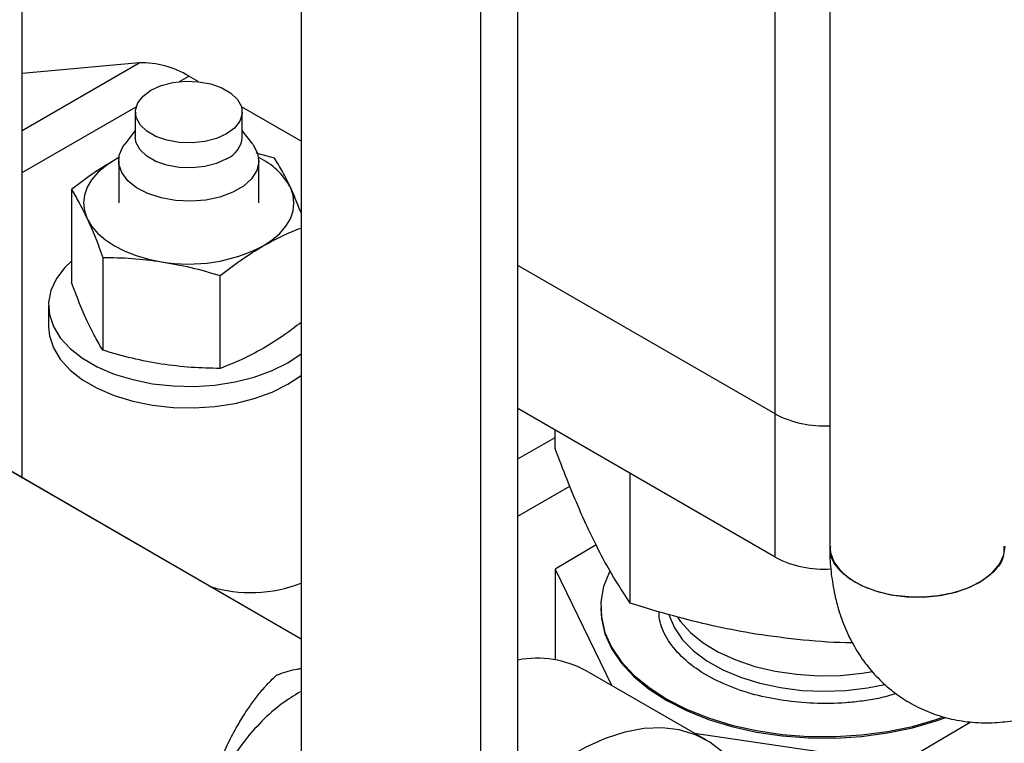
# Model space of a CAD drawing. Header units: millimetres. Extents: x 0 to 841, y 0 to 594.
# Tile 207 of 256: x 702.96 to 707.45, y 364.05 to 367.35. Entities that reach past the tile are written whole.
import ezdxf

# ---------------------------------------------------------------- set-up
doc = ezdxf.new("R2010")
doc.units = ezdxf.units.MM
doc.layers.add('TRAIT-FORT', color=4, linetype='Continuous', lineweight=25)

msp = doc.modelspace()

# ---------------------------------------------------------------- linework, layer by layer
at = {"layer": 'TRAIT-FORT', "color": 4, "linetype": 'Continuous', "lineweight": 25}
for p, q in [((702.9671, 365.2597), (702.9671, 374.3817)), ((706.4034, 365.5519), (706.4034, 372.3979)), ((706.6527, 372.254), (706.6527, 364.9471)), ((704.2397, 370.596), (704.2397, 342.7846)), ((705.0599, 342.3111), (705.0599, 370.1225)), ((705.2298, 342.7083), (705.2298, 370.094)), ((703.5011, 367.1524), (702.9671, 367.1046)), ((702.9671, 366.8441), (703.5011, 367.1524)), ((703.6851, 367.0674), (703.7274, 367.0918)), ((703.7696, 367.0674), (703.7274, 367.0918)), ((702.9671, 366.6529), (703.487, 366.953)), ((704.2397, 366.796), (703.9677, 366.953)), ((703.4834, 366.9287), (703.4834, 366.8143)), ((703.9714, 366.8143), (703.9714, 366.9287)), ((703.4834, 366.8443), (703.4351, 366.7818)), ((704.0197, 366.7818), (703.9714, 366.8443)), ((704.1193, 366.7184), (704.0354, 366.7414)), ((703.4102, 366.7213), (703.388, 366.7098)), ((703.4083, 366.7209), (703.388, 366.7098)), ((703.4074, 366.7066), (703.4074, 366.5139)), ((704.0474, 366.5139), (704.0474, 366.7066)), ((703.192, 366.5749), (703.192, 366.1514)), ((703.3354, 366.2659), (703.3354, 365.8423)), ((706.4034, 365.5519), (705.2298, 366.2294)), ((703.8708, 365.7595), (703.8708, 366.183)), ((703.0874, 366.0468), (703.0874, 365.9488)), ((704.1799, 365.7855), (704.2397, 365.8254)), ((704.1799, 365.6876), (704.2397, 365.7274)), ((704.2397, 364.525), (702.3644, 365.6076)), ((706.4034, 364.8987), (705.2298, 365.5762)), ((706.4034, 364.8987), (706.4034, 365.5519)), ((705.3989, 365.3944), (705.3989, 365.4785)), ((704.2397, 364.525), (702.6591, 365.4375)), ((705.2298, 365.3466), (705.3989, 365.4442)), ((705.7425, 364.6885), (705.7425, 365.2802)), ((705.2298, 365.0853), (705.4665, 365.2219)), ((705.5864, 364.9554), (705.3989, 364.8445)), ((705.3989, 364.8445), (705.657, 364.3142)), ((705.3989, 364.8445), (705.3989, 364.431)), ((705.6075, 364.6698), (705.6075, 364.6633)), ((706.0899, 364.0643), (705.5414, 364.3809)), ((706.9733, 363.9574), (707.2937, 364.1469)), ((706.036, 364.0954), (706.9733, 363.9574))]:
    msp.add_line(p, q, dxfattribs=at)
at = {"layer": 'TRAIT-FORT', "color": 4, "linetype": 'Continuous', "lineweight": 25, "flags": 128}
for points in [[(703.5548, 367.0283), (703.6011, 367.0492), (703.6548, 367.0631), (703.7126, 367.0693), (703.7713, 367.0672), (703.8275, 367.0571), (703.8778, 367.0395), (703.9194, 367.0155), (703.9499, 366.9865), (703.9674, 366.954), (703.9709, 366.9201), (703.9603, 366.8867), (703.9362, 366.8558), (703.8999, 366.8291), (703.8536, 366.8081), (703.8, 366.7942), (703.7421, 366.7881), (703.6834, 366.7901), (703.6272, 366.8002), (703.5769, 366.8178), (703.5353, 366.8418), (703.5049, 366.8708), (703.4874, 366.9033), (703.4838, 366.9372), (703.4944, 366.9706), (703.5186, 367.0015), (703.5548, 367.0283)], [(704.0197, 366.7818), (704.0213, 366.7796), (704.0416, 366.7414), (704.0472, 366.7016), (704.0379, 366.662), (704.014, 366.6245), (703.9768, 366.5908), (703.9278, 366.5626), (703.8695, 366.5411), (703.8046, 366.5273), (703.736, 366.5219), (703.6671, 366.5251), (703.6009, 366.5369), (703.5407, 366.5565), (703.4892, 366.5832), (703.4488, 366.6156), (703.4215, 366.6523), (703.4084, 366.6916), (703.4103, 366.7315), (703.427, 366.7703), (703.4351, 366.7818)], [(703.8999, 366.7147), (703.8536, 366.6938), (703.8, 366.6799), (703.7421, 366.6737), (703.6834, 366.6758), (703.6272, 366.6859), (703.5769, 366.7035), (703.5353, 366.7275), (703.5049, 366.7565), (703.4874, 366.7889), (703.4834, 366.8143)], [(703.388, 366.7098), (703.3466, 366.6825), (703.3117, 366.6524), (703.2839, 366.6199), (703.2637, 366.5856), (703.2515, 366.55), (703.2474, 366.5139), (703.2515, 366.4777), (703.2637, 366.4421)], [(704.0668, 366.3179), (704.1082, 366.3452), (704.1431, 366.3753), (704.1708, 366.4078), (704.191, 366.4421), (704.2033, 366.4777), (704.2074, 366.5139), (704.2033, 366.55), (704.191, 366.5856)], [(703.2637, 366.4421), (703.2839, 366.4078), (703.3117, 366.3753), (703.3466, 366.3452), (703.388, 366.3179), (703.4352, 366.294), (703.4874, 366.2739), (703.5437, 366.2578), (703.6031, 366.2462)], [(703.192, 366.2492), (703.1615, 366.2194), (703.1233, 366.1688), (703.0985, 366.1155), (703.0878, 366.0606), (703.0914, 366.0054), (703.1092, 365.9512), (703.1408, 365.899), (703.1855, 365.8502), (703.2423, 365.8058), (703.3099, 365.7667), (703.3869, 365.734), (703.4714, 365.7082), (703.5617, 365.6899), (703.6557, 365.6796), (703.7513, 365.6776), (703.8463, 365.6838), (703.9387, 365.6981), (704.0264, 365.7201), (704.1074, 365.7495), (704.1799, 365.7855)], [(703.0874, 365.9488), (703.0914, 365.9074), (703.1092, 365.8532), (703.1408, 365.8011), (703.1855, 365.7522), (703.2423, 365.7078), (703.3099, 365.6688), (703.3869, 365.636), (703.4714, 365.6102), (703.5617, 365.5919), (703.6557, 365.5817), (703.7513, 365.5796), (703.8463, 365.5858), (703.9387, 365.6001), (704.0264, 365.6222), (704.1074, 365.6515), (704.1799, 365.6876)], [(706.6527, 364.9471), (706.6555, 364.9197), (706.6717, 364.8768), (706.7016, 364.8364), (706.7442, 364.8001), (706.798, 364.769), (706.861, 364.7444), (706.9309, 364.7272), (707.0052, 364.7178), (707.0812, 364.7168), (707.1562, 364.7241), (707.2275, 364.7394), (707.2924, 364.7622), (707.3487, 364.7918), (707.3942, 364.8269), (707.4275, 364.8664), (707.4472, 364.9088), (707.4527, 364.9471)], [(705.6468, 364.832), (705.6207, 364.7643), (705.6084, 364.6948), (705.6105, 364.6248), (705.6269, 364.5556), (705.6573, 364.4879), (705.7014, 364.4228), (705.7585, 364.3611), (705.8279, 364.3038), (705.9085, 364.2516), (705.9992, 364.2053), (706.0988, 364.1656), (706.2059, 364.1328), (706.3189, 364.1077), (706.4362, 364.0904), (706.5563, 364.0813), (706.6774, 364.0804), (706.7978, 364.0878), (706.9159, 364.1033), (707.03, 364.1269), (707.1384, 364.158), (707.1725, 364.1698)], [(705.6075, 364.6633), (705.6105, 364.6183), (705.6269, 364.549), (705.6573, 364.4814), (705.7014, 364.4163), (705.7585, 364.3546), (705.8279, 364.2973), (705.9085, 364.2451), (705.9992, 364.1988), (706.0988, 364.159), (706.2059, 364.1263), (706.3189, 364.1011), (706.4362, 364.0839), (706.5563, 364.0747), (706.6774, 364.0738), (706.7978, 364.0812), (706.9159, 364.0968), (707.03, 364.1203), (707.1384, 364.1515), (707.1826, 364.167)], [(705.9197, 364.6334), (705.92, 364.6325), (705.9438, 364.5762), (705.9809, 364.5223), (706.0307, 364.4719), (706.0921, 364.426), (706.164, 364.3855), (706.2449, 364.3512), (706.3333, 364.3237), (706.4275, 364.3036), (706.5257, 364.2912), (706.6259, 364.2869), (706.7261, 364.2906), (706.8245, 364.3023), (706.9048, 364.3184)], [(705.9575, 364.6243), (705.9704, 364.6062), (706.0171, 364.5548), (706.0757, 364.5077), (706.1451, 364.4658), (706.2239, 364.4299), (706.3106, 364.4006), (706.4036, 364.3786), (706.5009, 364.3643), (706.6007, 364.3579), (706.7011, 364.3596), (706.8001, 364.3694), (706.8472, 364.377)], [(706.3243, 363.3279), (706.3335, 363.406), (706.3385, 363.5149), (706.3335, 363.6179), (706.3186, 363.714), (706.2941, 363.8021), (706.2601, 363.881), (706.217, 363.9499), (706.1655, 364.0079), (706.106, 364.0545), (706.0393, 364.0889), (705.9661, 364.1109), (705.8874, 364.1202), (705.804, 364.1166), (705.717, 364.1002), (705.6272, 364.0712), (705.5359, 364.0299), (705.444, 363.9769), (705.3527, 363.9127), (705.263, 363.8381), (705.2298, 363.8075)]]:
    msp.add_lwpolyline(points, dxfattribs=at)
at = {"layer": 'TRAIT-FORT', "color": 4, "linetype": 'Continuous', "lineweight": 25}
for centre, radius, start, end in [((703.5172, 366.76), 0.3927, 57.6507, 92.3578), ((703.8534, 366.8235), 0.1183, 293.1381, 355.5417), ((703.911, 366.4313), 0.3197, 28.8587, 64.9432), ((703.7282, 366.9723), 0.7368, 260.2289, 297.3572), ((706.6238, 365.9701), 0.4727, 242.2132, 273.5028), ((706.6243, 365.3181), 0.4741, 242.2323, 274.1268), ((704.0097, 365.3775), 0.6402, 253.2256, 291.0554), ((705.3161, 363.9613), 0.4762, 61.7734, 100.4416)]:
    msp.add_arc(centre, radius, start, end, dxfattribs=at)
for points, knots in [([(703.388, 366.7098), (703.3552, 366.6898), (703.2895, 366.6497), (703.2246, 366.5999), (703.192, 366.5749)], [0, 0, 0, 0, 0.497844, 1, 1, 1, 1]), ([(704.191, 366.5856), (704.179, 366.6103), (704.155, 366.66), (704.1312, 366.6988), (704.1193, 366.7184)], [0, 0, 0, 0, 0.497844, 1, 1, 1, 1]), ([(703.192, 366.5749), (703.2038, 366.5556), (703.2276, 366.5167), (703.2516, 366.4671), (703.2637, 366.4421)], [0, 0, 0, 0, 0.498165, 1, 1, 1, 1]), ([(704.2397, 366.4693), (704.2355, 366.4803), (704.2194, 366.5228), (704.2031, 366.5588), (704.191, 366.5856)], [0, 0, 0, 0, 0.258988, 1, 1, 1, 1]), ([(703.2637, 366.4421), (703.2757, 366.4152), (703.2998, 366.3612), (703.3235, 366.2977), (703.3354, 366.2659)], [0, 0, 0, 0, 0.497844, 1, 1, 1, 1]), ([(704.0668, 366.3179), (704.0995, 366.3359), (704.1575, 366.3676), (704.2148, 366.39), (704.2397, 366.3997)], [0, 0, 0, 0, 0.564536, 1, 1, 1, 1]), ([(703.8708, 366.183), (703.9031, 366.2078), (703.968, 366.2577), (704.0338, 366.2978), (704.0668, 366.3179)], [0, 0, 0, 0, 0.498165, 1, 1, 1, 1]), ([(703.3354, 366.2659), (703.3796, 366.2652), (703.4683, 366.2638), (703.5581, 366.2521), (703.6031, 366.2462)], [0, 0, 0, 0, 0.498165, 1, 1, 1, 1]), ([(703.6031, 366.2462), (703.6478, 366.2382), (703.7376, 366.2222), (703.8263, 366.1961), (703.8708, 366.183)], [0, 0, 0, 0, 0.497844, 1, 1, 1, 1]), ([(703.2637, 365.9751), (703.2517, 366.002), (703.2277, 366.056), (703.2039, 366.1195), (703.192, 366.1514)], [0, 0, 0, 0, 0.497844, 1, 1, 1, 1]), ([(703.3354, 365.8423), (703.3236, 365.8616), (703.2999, 365.9005), (703.2758, 365.9501), (703.2637, 365.9751)], [0, 0, 0, 0, 0.498165, 1, 1, 1, 1]), ([(704.2397, 365.9686), (704.215, 365.9498), (704.1578, 365.9061), (704.0998, 365.8709), (704.0668, 365.8509)], [0, 0, 0, 0, 0.4309346, 1, 1, 1, 1]), ([(703.6031, 365.7791), (703.5584, 365.7871), (703.4686, 365.8032), (703.38, 365.8292), (703.3354, 365.8423)], [0, 0, 0, 0, 0.497844, 1, 1, 1, 1]), ([(704.0668, 365.8509), (704.034, 365.833), (703.9683, 365.7972), (703.9034, 365.7721), (703.8708, 365.7595)], [0, 0, 0, 0, 0.4978437, 1, 1, 1, 1]), ([(703.8708, 365.7595), (703.8267, 365.7602), (703.738, 365.7615), (703.6482, 365.7733), (703.6031, 365.7791)], [0, 0, 0, 0, 0.498165, 1, 1, 1, 1]), ([(705.7425, 364.6885), (705.7196, 364.7228), (705.6761, 364.7878), (705.6123, 364.9011), (705.5556, 365.0149), (705.503, 365.1323), (705.452, 365.2552), (705.4172, 365.3465), (705.3989, 365.3944)], [0, 0, 0, 0, 0.202068, 0.3827, 0.555315, 0.692992, 0.838894, 1, 1, 1, 1]), ([(706.6533, 364.9473), (706.6531, 364.9412), (706.6519, 364.9027), (706.6575, 364.833), (706.6712, 364.7392), (706.6947, 364.6485), (706.7272, 364.562), (706.769, 364.4808), (706.8198, 364.4059), (706.8794, 364.3383), (706.9475, 364.2791), (707.0237, 364.229), (707.1072, 364.1893), (707.1974, 364.1608), (707.2938, 364.1445), (707.3912, 364.1417), (707.4881, 364.1513), (707.5827, 364.1718), (707.6773, 364.204), (707.7563, 364.2386), (707.8022, 364.2658), (707.818, 364.2752)], [0, 0, 0, 0, 0.010437, 0.0660742, 0.1219879, 0.1777739, 0.2331085, 0.2878468, 0.3420465, 0.3959275, 0.4498143, 0.5041008, 0.5592429, 0.6156821, 0.6739673, 0.7348295, 0.7910182, 0.8488417, 0.9081426, 0.9684344, 1, 1, 1, 1]), ([(707.4478, 364.9481), (707.4478, 364.9303), (707.4479, 364.8865), (707.4024, 364.8296), (707.3285, 364.7755), (707.2292, 364.735), (707.0977, 364.7132), (706.961, 364.7178), (706.8492, 364.7448), (706.7552, 364.788), (706.6872, 364.8451), (706.6507, 364.9043), (706.6563, 364.9386), (706.6577, 364.9471)], [0, 0, 0, 0, 0.07321, 0.180409, 0.250925, 0.358124, 0.465324, 0.572524, 0.679723, 0.750239, 0.857439, 0.964638, 1, 1, 1, 1]), ([(706.7568, 364.5084), (706.7466, 364.5084), (706.6629, 364.5086), (706.5066, 364.5217), (706.3037, 364.548), (706.1153, 364.5853), (705.9327, 364.6303), (705.8079, 364.6685), (705.7425, 364.6885)], [0, 0, 0, 0, 0.030374, 0.249873, 0.45963, 0.626931, 0.804228, 1, 1, 1, 1]), ([(706.4419, 364.2447), (706.3976, 364.2527), (706.3063, 364.2692), (706.1795, 364.313), (706.0648, 364.3717), (705.9716, 364.4443), (705.9164, 364.5129), (705.8886, 364.5704), (705.874, 364.6111), (705.874, 364.6378), (705.874, 364.6496)], [0, 0, 0, 0, 0.1435363, 0.2956705, 0.4541294, 0.615951, 0.7777727, 0.857093, 0.9364351, 1, 1, 1, 1]), ([(704.1285, 364.3613), (704.1286, 364.3613), (704.1298, 364.3618), (704.134, 364.3633), (704.1649, 364.3743), (704.2013, 364.3857), (704.2336, 364.3904), (704.2397, 364.3913)], [0, 0, 0, 0, 0.003234, 0.031533, 0.112656, 0.833005, 1, 1, 1, 1]), ([(703.8994, 363.165), (703.8994, 363.165), (703.8753, 363.1739), (703.8385, 363.2125), (703.793, 363.2804), (703.7659, 363.3692), (703.7572, 363.4699), (703.7642, 363.5807), (703.7837, 363.7002), (703.8111, 363.8056), (703.8401, 363.8925), (703.8679, 363.9648), (703.9023, 364.0421), (703.9435, 364.121), (703.9842, 364.188), (704.0225, 364.2431), (704.0504, 364.2786), (704.0703, 364.3018), (704.0827, 364.3157), (704.099, 364.3331), (704.1138, 364.3478), (704.1247, 364.3578), (704.1275, 364.3604), (704.1282, 364.361), (704.1284, 364.3612), (704.1285, 364.3613), (704.1285, 364.3613), (704.1285, 364.3613)], [0, 0, 0, 0, 0.000034, 0.082629, 0.165224, 0.247819, 0.330414, 0.409047, 0.488468, 0.571976, 0.615493, 0.660172, 0.717151, 0.775498, 0.832674, 0.875208, 0.917642, 0.932811, 0.945614, 0.961304, 0.990063, 0.997384, 0.999281, 0.999787, 0.99993, 0.999974, 1, 1, 1, 1]), ([(704.2364, 364.2847), (704.2074, 364.2671), (704.1477, 364.2308), (704.0588, 364.1515), (703.9733, 364.054), (703.897, 363.9405), (703.835, 363.8185), (703.7908, 363.6956), (703.7653, 363.579), (703.7571, 363.4719), (703.7654, 363.3741), (703.7906, 363.2857), (703.8361, 363.215), (703.874, 363.1741), (703.8994, 363.165), (703.8994, 363.165)], [0, 0, 0, 0, 0.077943, 0.160175, 0.2455, 0.332443, 0.41938, 0.504688, 0.586897, 0.664814, 0.742915, 0.825695, 0.911916, 0.999966, 1, 1, 1, 1]), ([(706.9558, 364.2761), (706.9294, 364.2683), (706.8802, 364.2539), (706.8019, 364.2419), (706.7033, 364.2315), (706.5812, 364.2287), (706.4874, 364.2395), (706.4419, 364.2447)], [0, 0, 0, 0, 0.167497, 0.312841, 0.458224, 0.736989, 1, 1, 1, 1])]:
    msp.add_open_spline(points, degree=3, knots=knots, dxfattribs=at)

doc.saveas('drawing.dxf')
